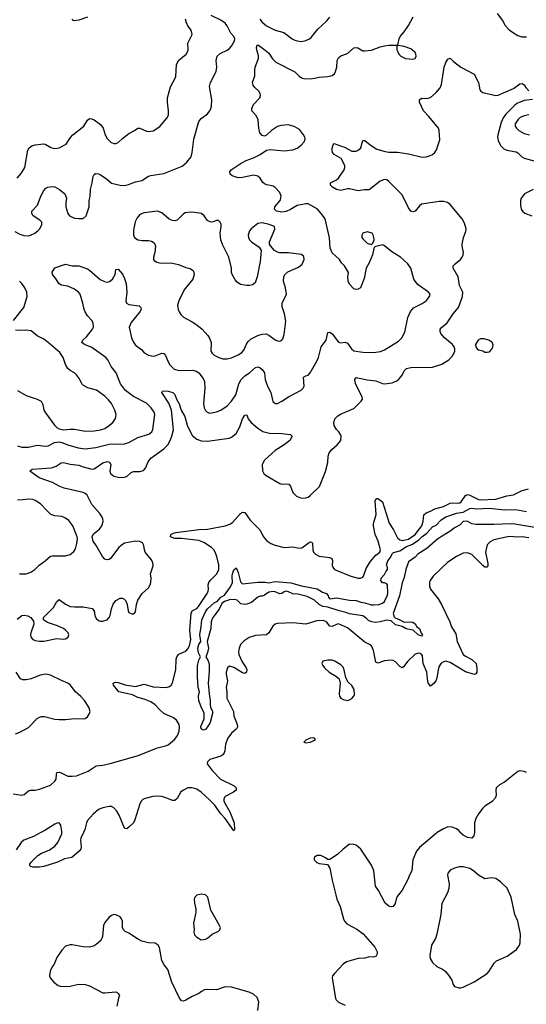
# Model space of a CAD drawing. Header units: inches. Extents: x 1834610 to 2027685, y 642842 to 774116.
# Tile 83 of 256: x 1903589 to 1908228, y 678428 to 687445. Entities that reach past the tile are written whole.
import ezdxf

# ---------------------------------------------------------------- set-up
doc = ezdxf.new("R2010")
doc.units = ezdxf.units.IN
doc.header["$MEASUREMENT"] = 0
doc.layers.add('B9607', color=7, linetype='Continuous')
doc.layers.add('B9608', color=7, linetype='Continuous')

msp = doc.modelspace()

# ---------------------------------------------------------------- linework, layer by layer
at = {"layer": 'B9607', "color": 5}
for points, elevation in [([(1903783.1, 680000), (1903715.2, 679964.8), (1903628.2, 679931.8), (1903602.6, 679910), (1903556.7, 679843.3)], 380), ([(1904172.6, 680000), (1904150.2, 679950), (1904146, 679930), (1904151.5, 679870), (1904148.5, 679850), (1904133, 679830), (1904067.8, 679772.2), (1904000.7, 679759.3), (1903936.3, 679730), (1903809.7, 679689.6), (1903770, 679683.6), (1903710, 679683.7), (1903689.4, 679689.4), (1903682.7, 679702.7), (1903681.2, 679710), (1903695.1, 679730), (1903756.9, 679790), (1903790, 679812.6), (1903859.6, 679840.4), (1903910, 679876.9), (1903938.4, 679910), (1903973.9, 679990), (1903975, 680000)], 380), ([(1907411.7, 680000), (1907404.4, 679995.6), (1907250, 679865.1), (1907223.1, 679830), (1907190.4, 679750), (1907180.7, 679650), (1907157.3, 679610), (1907143.8, 679570), (1907090, 679473.2), (1907045.7, 679414.3), (1907035.8, 679390), (1907028, 679350), (1907010, 679322.7), (1906990, 679319.5), (1906970, 679327), (1906935.1, 679355.1), (1906874.5, 679470), (1906848.5, 679508.5), (1906832.3, 679650), (1906810, 679702.7), (1906712.7, 679850), (1906670, 679885.2), (1906650, 679892.3), (1906610, 679894.5), (1906550, 679849.6), (1906499, 679801), (1906430, 679753.2), (1906410, 679754), (1906388.7, 679770), (1906346, 679790), (1906314, 679790), (1906290, 679775.3), (1906284.7, 679770), (1906286.8, 679750), (1906310, 679726.8), (1906330, 679718.8), (1906406.8, 679706.8), (1906430, 679676), (1906450, 679564.7), (1906483.2, 679430), (1906494.3, 679390), (1906523.4, 679323.4), (1906553.4, 679210), (1906562.8, 679190), (1906586.2, 679166.2), (1906676.7, 679116.7), (1906733.3, 679073.3), (1906842, 678950), (1906861.6, 678910), (1906863.8, 678890), (1906850, 678865.6), (1906830, 678860.5), (1906790, 678862), (1906750, 678849.7), (1906690, 678846.3), (1906581.8, 678818.2), (1906550, 678797), (1906470.7, 678710), (1906454.8, 678690), (1906450.7, 678670), (1906482, 678482), (1906487.3, 678470), (1906510, 678447.3), (1906548.5, 678428.5), (1906570, 678421.6)], 420), ([(1907752.5, 680000), (1907752.3, 679987.7), (1907746.8, 679970), (1907730.4, 679949.6), (1907690, 679954.5), (1907650, 679977.6), (1907630, 679994.5), (1907625.8, 680000)], 420), ([(1905769.6, 678370), (1905778.4, 678450), (1905764.5, 678490), (1905730, 678521.6), (1905690, 678540.5), (1905530, 678584.7), (1905470, 678588.2), (1905390, 678561.6), (1905310, 678563.6), (1905280.7, 678559.3), (1905254, 678546), (1905230, 678526.6), (1905170, 678500.7), (1905110, 678464.5), (1905090, 678458), (1905070, 678461.2), (1905050, 678489), (1904983.5, 678630), (1904945.7, 678745.7), (1904913.3, 678790), (1904891.5, 678830), (1904868.3, 678948.3), (1904857.6, 678970), (1904830, 678987.8), (1904770, 678989.7), (1904707.3, 679007.3), (1904667.5, 679027.5), (1904590, 679079.7), (1904554, 679094), (1904538.4, 679110), (1904529.7, 679130), (1904529.3, 679190), (1904521.2, 679210), (1904508.7, 679230), (1904470, 679246.6), (1904450, 679249.4), (1904430, 679242), (1904410, 679226), (1904370, 679177.2), (1904356.3, 679150), (1904348, 679050), (1904341.6, 679030), (1904330.4, 679010), (1904290, 678975.8), (1904270, 678964), (1904230, 678951.3), (1904170, 678953), (1904070, 678972.3), (1904050, 678972.3), (1904010, 678959.3), (1903975.1, 678924.9), (1903930, 678857.2), (1903904.4, 678795.6), (1903886.7, 678770), (1903868, 678730), (1903860.7, 678690), (1903867.3, 678670), (1903902.8, 678630), (1903940.9, 678600.9), (1903970.6, 678590.6), (1904050, 678593), (1904127.2, 678612.8), (1904190, 678610.4), (1904230, 678597.1), (1904350, 678534.4), (1904370, 678532.2), (1904470, 678541), (1904491.3, 678530), (1904504.7, 678510), (1904494.4, 678485.6), (1904478.4, 678410)], 420)]:
    msp.add_lwpolyline(points, dxfattribs=dict(at, elevation=elevation))
for points, elevation in [([(1907612.1, 679687.9), (1907570, 679675.6), (1907530, 679657), (1907510.4, 679630), (1907506.7, 679610), (1907521.1, 679530), (1907518.7, 679490), (1907507.2, 679450), (1907455.8, 679350), (1907444.4, 679250), (1907410.3, 679069.7), (1907397.1, 679030), (1907359.5, 678970), (1907343.9, 678876.1), (1907346.7, 678846.7), (1907370.5, 678810), (1907410, 678774.4), (1907466, 678746), (1907488.1, 678728.1), (1907515.5, 678695.5), (1907546.8, 678650), (1907558, 678610), (1907570, 678592), (1907610, 678578), (1907630, 678578), (1907650, 678584.7), (1907750, 678634), (1907870, 678710.7), (1907889.3, 678730), (1907934.8, 678805.2), (1907954.8, 678825.2), (1908054, 678870), (1908137.2, 678930), (1908165.2, 678970), (1908173.2, 678990), (1908176, 679070), (1908151.8, 679190), (1908124.5, 679250), (1908090, 679408), (1908051.9, 679491.9), (1907990.9, 679550.9), (1907950, 679579.7), (1907910, 679586.3), (1907850, 679578), (1907790, 679612), (1907745.6, 679650), (1907710, 679672.4), (1907650, 679686.3)], 440), ([(1905250, 679437.6), (1905210, 679427), (1905193, 679410), (1905188, 679390), (1905190, 679354), (1905203, 679303), (1905201.3, 679270), (1905182, 679170), (1905186, 679114), (1905183, 679090), (1905190, 679064), (1905210, 679042.8), (1905250, 679018), (1905290, 679026), (1905310, 679034.8), (1905353.2, 679070), (1905410, 679099.1), (1905422.7, 679110), (1905426.6, 679130), (1905419.5, 679150), (1905340.9, 679290), (1905313.2, 679410), (1905290, 679429.2)], 420)]:
    msp.add_lwpolyline(points, close=True, dxfattribs=dict(at, elevation=elevation))
at = {"layer": 'B9608', "color": 5}
for points, elevation in [([(1903544.8, 685504.8), (1903590, 685481.1), (1903627.5, 685467.5), (1903670, 685465.3), (1903689, 685470), (1903729.3, 685490), (1903755.1, 685510), (1903773.6, 685530), (1903791.5, 685570), (1903791.6, 685590), (1903775.1, 685610), (1903714, 685650), (1903700.7, 685670), (1903700.9, 685690), (1903752.3, 685747.7), (1903781.6, 685830), (1903810, 685879.1), (1903830, 685900.5), (1903848.2, 685911.8), (1903890, 685917.1), (1903910, 685914.9), (1903954, 685890), (1904002, 685850), (1904018, 685810), (1904010.4, 685770), (1904012.4, 685730), (1904028.7, 685670), (1904045.5, 685650), (1904090, 685628.5), (1904130, 685623.8), (1904170, 685625.5), (1904199.3, 685650), (1904226, 685730), (1904225.2, 685790), (1904235.5, 685824.5), (1904236.2, 685890), (1904253, 685950), (1904260.7, 686010), (1904270, 686026.8), (1904284.8, 686035.2), (1904310, 686032.4), (1904330, 686023.8), (1904382, 685990), (1904430, 685948.4), (1904510, 685928.2), (1904550, 685927.7), (1904584.5, 685935.5), (1904650, 685960.7), (1904707.2, 685972.8), (1904769.6, 686010.4), (1904790, 686018), (1904910, 686036.3), (1905077, 686103), (1905119.6, 686140.4), (1905158, 686190), (1905168, 686230), (1905183, 686350), (1905230, 686511), (1905250, 686538.8), (1905310, 686582), (1905331.5, 686610), (1905340.5, 686630), (1905346.7, 686653.3), (1905348, 686710), (1905326.3, 686833.7), (1905337.2, 686870), (1905389.6, 686970), (1905394.3, 687010), (1905389.8, 687070), (1905398.7, 687110), (1905423.7, 687136.3), (1905490, 687167), (1905510, 687181.6), (1905530, 687202), (1905557.7, 687250), (1905560.4, 687270), (1905550.8, 687290), (1905522.6, 687322.5), (1905490, 687388.2), (1905471.8, 687411.8), (1905430, 687438.9), (1905342, 687482)], 460), ([(1903567.1, 685992.9), (1903604.1, 686035.9), (1903636.9, 686090), (1903662.9, 686250), (1903675.6, 686270), (1903701.6, 686290), (1903730, 686298.6), (1903808.9, 686308.9), (1903830, 686303), (1903874.6, 686274.6), (1903910, 686265.5), (1903950, 686270.5), (1904014.2, 686305.8), (1904054.2, 686365.8), (1904077, 686390), (1904177, 686470), (1904210, 686524), (1904230, 686539.3), (1904250, 686537), (1904270, 686527.2), (1904330, 686483.8), (1904352.2, 686452.2), (1904371.3, 686390), (1904390, 686355.8), (1904422.4, 686322.4), (1904450, 686311.8), (1904470, 686312), (1904490, 686319.5), (1904530, 686357.1), (1904590, 686403), (1904642, 686430), (1904670, 686451), (1904690, 686450.8), (1904750, 686423), (1904770, 686420.5), (1904810, 686428.2), (1904873, 686467), (1904936.9, 686543.1), (1904950.8, 686569.2), (1904953.3, 686610), (1904942.3, 686690), (1904942, 686730), (1904970, 686831.3), (1905019.2, 686920.8), (1905025.5, 687034.5), (1905045.9, 687074.1), (1905113.3, 687130), (1905126.3, 687150), (1905131.1, 687170), (1905129.8, 687230), (1905169.7, 687310), (1905158, 687350), (1905128.9, 687388.9), (1905115.3, 687415.3), (1905108.7, 687450)], 480), ([(1903570, 683543.5), (1903610, 683529.1), (1903668.9, 683528.9), (1903750, 683548.1), (1903830, 683538), (1903850, 683541.5), (1903908.7, 683571.3), (1903950, 683578.1), (1903974.1, 683574.1), (1904030, 683551.6), (1904123.4, 683523.3), (1904190, 683515.9), (1904287.6, 683527.6), (1904410, 683557), (1904550, 683560.7), (1904590, 683573.8), (1904670, 683617.2), (1904771.6, 683648.4), (1904798, 683670), (1904806.9, 683693.1), (1904827.1, 683830), (1904822, 683850), (1904794.3, 683890), (1904750, 683932.8), (1904630, 683992.9), (1904557.6, 684050), (1904511.1, 684111.1), (1904472.4, 684210), (1904427.3, 684267.3), (1904396.3, 684330), (1904378.9, 684350), (1904250, 684441.5), (1904183.7, 684470), (1904159.5, 684490), (1904167, 684510), (1904199.9, 684540.1), (1904256.8, 684610), (1904265.8, 684630), (1904260.9, 684670), (1904250, 684691.2), (1904210, 684734), (1904188.7, 684770), (1904179.8, 684790), (1904168.4, 684850), (1904142.7, 684930), (1904126.9, 684950), (1904090, 684977.8), (1904030, 685005.6), (1903970, 685015.1), (1903948.2, 685028.2), (1903918, 685078), (1903889.3, 685110), (1903886.3, 685133.7), (1903910, 685170.8), (1904010, 685206), (1904070.7, 685190.7), (1904130, 685190.5), (1904150, 685185.5), (1904210, 685162.4), (1904230, 685150.3), (1904327, 685067), (1904366.8, 685046.8), (1904390, 685042.3), (1904412.8, 685047.2), (1904439.6, 685070), (1904462, 685110), (1904470, 685158), (1904490, 685161), (1904530, 685114), (1904550, 685074.8), (1904565.3, 685030), (1904570.4, 684949.6), (1904562, 684870), (1904567.3, 684850), (1904590, 684836.3), (1904684, 684824), (1904698.8, 684810), (1904700.5, 684790), (1904690.4, 684770), (1904608.6, 684671.4), (1904592.6, 684630), (1904614, 684530), (1904630, 684490.3), (1904650, 684465.2), (1904703.7, 684423.7), (1904730, 684394.9), (1904770, 684373), (1904810, 684364.7), (1904830, 684367.8), (1904890, 684391.7), (1904910, 684388.2), (1904924.9, 684370), (1904947.4, 684310), (1904962.8, 684282.8), (1905004.9, 684245), (1905050, 684232.8), (1905176, 684236), (1905206.4, 684226.4), (1905228.5, 684210), (1905270, 684158), (1905280.9, 684130), (1905284.4, 684070), (1905273.7, 683930), (1905277.1, 683890), (1905290, 683866.8), (1905306.8, 683850), (1905330, 683840.7), (1905390, 683853), (1905430, 683868.4), (1905490, 683908.5), (1905528.3, 683951.7), (1905567.1, 684010), (1905596.4, 684110), (1905617.7, 684150), (1905650, 684184.6), (1905693.6, 684210), (1905750, 684259.5), (1905770, 684266), (1905790, 684257.1), (1905810, 684240.5), (1905831.6, 684211.6), (1905838, 684150), (1905844.6, 684130), (1905859.5, 684090), (1905890.4, 684030), (1905908.5, 683948.5), (1905930, 683930.8), (1905950, 683930.7), (1905990, 683950.5), (1906050, 683990.6), (1906166.8, 684053.2), (1906184, 684070), (1906193.2, 684090), (1906189, 684170), (1906210, 684184.7), (1906230, 684190.8), (1906250, 684210.8), (1906310, 684319.1), (1906324.8, 684350), (1906351.1, 684450), (1906395.4, 684510), (1906410, 684578.8), (1906430, 684582.8), (1906450, 684566.8), (1906510, 684492.7), (1906530, 684486.7), (1906570, 684490.4), (1906590, 684482), (1906628.7, 684430), (1906650, 684413.4), (1906730, 684399.1), (1906830, 684396.1), (1906893.4, 684406.6), (1906930, 684422), (1907058.6, 684501.4), (1907088.7, 684531.3), (1907115.6, 684584.4), (1907143.6, 684716.4), (1907166.5, 684773.5), (1907195.2, 684804.8), (1907275.2, 684844.8), (1907309.8, 684870.2), (1907342.9, 684910), (1907347.3, 684930), (1907333.6, 684950), (1907238, 685018), (1907209.6, 685050), (1907198.7, 685070), (1907169.6, 685170), (1907143, 685210), (1907076.9, 685270), (1906998.1, 685318.2), (1906930, 685375.1), (1906910, 685383.7), (1906850.8, 685369.2), (1906838, 685362), (1906830.7, 685349.3), (1906818.7, 685290), (1906790, 685217.2), (1906762, 685170), (1906744.7, 685075.3), (1906710.7, 684990), (1906690, 684977.2), (1906670, 684973.2), (1906650, 684979), (1906610, 685024), (1906598.4, 685050), (1906593.6, 685090), (1906599.3, 685130), (1906562, 685190), (1906536.8, 685216.8), (1906516.3, 685250), (1906451.6, 685310), (1906440.4, 685330), (1906432.9, 685352.9), (1906426.2, 685446.2), (1906389.7, 685610), (1906380.5, 685630), (1906350.9, 685670), (1906311.7, 685711.7), (1906230, 685757.7), (1906210, 685759.1), (1906130, 685742.2), (1906070, 685706), (1906030, 685687.9), (1905990, 685680.6), (1905940.7, 685690), (1905923.5, 685710), (1905926.9, 685730), (1905973.3, 685790), (1905981.7, 685810), (1905983.5, 685830), (1905970, 685860.9), (1905930, 685909.3), (1905910, 685919.5), (1905851.7, 685931.7), (1905830, 685942.7), (1905815.1, 685955.1), (1905792.1, 685992.1), (1905770, 686013), (1905730, 686019.7), (1905630, 686000.5), (1905590, 685998), (1905534.8, 686014.8), (1905515.3, 686030), (1905514, 686050), (1905525.2, 686070), (1905616.9, 686130), (1905664.2, 686155.8), (1905730, 686179.7), (1905790, 686209), (1905850, 686250.5), (1905883.9, 686256.1), (1906010, 686243.6), (1906090, 686254.3), (1906130.9, 686269.1), (1906165.5, 686294.5), (1906194, 686326), (1906202.4, 686350), (1906198.9, 686370), (1906188.7, 686390), (1906150, 686438.2), (1906110, 686464.1), (1906050, 686481.9), (1905983, 686477), (1905950, 686467.4), (1905894.9, 686430), (1905850, 686386.6), (1905830, 686378), (1905810, 686383.7), (1905788.2, 686408.2), (1905778.7, 686450), (1905774, 686530), (1905751.3, 686570), (1905715.1, 686610), (1905715.1, 686630), (1905731.7, 686668.3), (1905789.2, 686730), (1905794.5, 686750), (1905791.6, 686770), (1905778.7, 686790), (1905743, 686823), (1905726.2, 686846.2), (1905721.6, 686870), (1905743.6, 686930), (1905742, 686982), (1905746.3, 687010), (1905774.7, 687090), (1905774.7, 687114.7), (1905759.6, 687170), (1905758, 687190), (1905764, 687210), (1905770, 687213.4), (1905776, 687210), (1905850, 687157), (1905870, 687138.3), (1905905.3, 687085.3), (1905934.4, 687054.4), (1906107.3, 686967.3), (1906147, 686927), (1906170, 686912.4), (1906190, 686906.7), (1906250, 686904.4), (1906290, 686908.5), (1906330, 686919.3), (1906410, 686924), (1906450, 686934), (1906471.3, 686948.7), (1906482, 686970), (1906493.3, 687010), (1906497, 687070), (1906510, 687094.8), (1906530, 687113), (1906590, 687136.4), (1906650, 687188), (1906670, 687190.5), (1906686.2, 687186.2), (1906730, 687160.7), (1906750, 687159.1), (1906810, 687166.7), (1906890, 687196.4), (1906930, 687205.5), (1906970.8, 687210.8), (1907048, 687212), (1907054.6, 687225.4), (1907062.7, 687270), (1907072.7, 687290), (1907110, 687334), (1907148.5, 687391.6), (1907192.6, 687470)], 440), ([(1904210, 687468.7), (1904130, 687438.9), (1904090, 687433.2), (1904078, 687438), (1904069.4, 687450)], 480), ([(1905787.7, 687450), (1905810, 687421.6), (1905850, 687389.4), (1905930, 687347.6), (1906007.5, 687327.5), (1906084.9, 687270), (1906110, 687257), (1906130.3, 687250.3), (1906170, 687246.3), (1906210, 687254.6), (1906243.7, 687270), (1906258.2, 687281.8), (1906320.8, 687359.2), (1906398.3, 687430), (1906430, 687466.4)], 460), ([(1907961.2, 687501.2), (1908010, 687436.3), (1908034.9, 687390), (1908071.5, 687351.6), (1908110, 687323.8), (1908150, 687300.5), (1908187.1, 687287.1), (1908230, 687286.7)], 440), ([(1903565.2, 681954.8), (1903610, 681988), (1903630, 681992), (1903664.4, 681984.4), (1903690.5, 681970.5), (1903715.5, 681935.5), (1903719.3, 681910), (1903690.3, 681830), (1903688, 681810), (1903692, 681790), (1903709.3, 681769.3), (1903730, 681760.8), (1903770, 681753.6), (1903810, 681752.6), (1903930, 681777), (1903990, 681770.4), (1904010, 681774.9), (1904034.5, 681790), (1904039.5, 681810), (1904033.3, 681830), (1904010, 681855.6), (1903989.2, 681870), (1903934.6, 681894.6), (1903844.9, 681924.9), (1903808.7, 681950), (1903808, 681970), (1903897.5, 682062.5), (1903930, 682117.3), (1903946.5, 682133.5), (1903950, 682135.5), (1904010, 682092.6), (1904050, 682071.4), (1904090, 682066.5), (1904170, 682066.7), (1904251.7, 682051.7), (1904272.7, 682030), (1904277.1, 681990), (1904290, 681962), (1904310, 681943.7), (1904330, 681936.5), (1904350, 681936), (1904390, 681948.8), (1904409.6, 681970), (1904418.3, 681990), (1904429.6, 682050), (1904446.5, 682093.5), (1904470, 682125.5), (1904510, 682147.7), (1904530, 682147.7), (1904542, 682142), (1904561.7, 682121.7), (1904573, 682090), (1904582, 682030), (1904590, 682016), (1904616, 682004), (1904630, 682002.8), (1904642, 682010), (1904650, 682022), (1904657.6, 682090), (1904669.6, 682130), (1904710.9, 682189.1), (1904770, 682240.5), (1904785.1, 682270), (1904789.7, 682290), (1904792.4, 682330), (1904788.2, 682370), (1904810, 682444.7), (1904809.6, 682470), (1904797.4, 682497.4), (1904738.2, 682570), (1904730.7, 682590), (1904725.3, 682630), (1904713.2, 682653.2), (1904690, 682665.3), (1904650, 682668.7), (1904550, 682650.8), (1904518, 682630), (1904496.9, 682610), (1904421.6, 682510), (1904410, 682502), (1904390, 682498.3), (1904370, 682505.1), (1904347.5, 682527.5), (1904290.6, 682630), (1904261.7, 682670), (1904251.4, 682710), (1904264.9, 682735.1), (1904319.7, 682780.3), (1904342.7, 682810), (1904353.3, 682850), (1904350, 682874), (1904345.1, 682890), (1904323.6, 682923.6), (1904250, 683003.6), (1904207.6, 683090), (1904190, 683105.8), (1904170, 683115.6), (1903995.4, 683155.4), (1903950, 683174), (1903890, 683207), (1903766.6, 683250), (1903682, 683310), (1903702, 683330), (1903879.6, 683340.4), (1903924.2, 683355.8), (1903970, 683387.2), (1903990, 683390.2), (1904050, 683374.2), (1904130, 683364.2), (1904170, 683349.2), (1904250, 683328.9), (1904270, 683333.1), (1904350, 683385.8), (1904390, 683399.6), (1904413, 683393), (1904423.1, 683370), (1904414.3, 683310), (1904419.5, 683290), (1904450, 683265.3), (1904490, 683255.3), (1904530, 683251.6), (1904550, 683254.9), (1904570, 683261.3), (1904610, 683298.4), (1904630, 683307.2), (1904690, 683306.3), (1904722.8, 683317.2), (1904741.7, 683338.3), (1904764.2, 683395.8), (1904789.7, 683430), (1904910, 683515.5), (1904946.6, 683550), (1904968.4, 683590), (1904982.5, 683630), (1904997.6, 683690), (1904978.7, 683870), (1904954.3, 683934.3), (1904889.5, 684030), (1904898, 684042), (1904910, 684044.9), (1904950, 684041.7), (1904991.2, 684031.2), (1905011.2, 684011.2), (1905026, 683970), (1905050, 683926.7), (1905068.1, 683870), (1905100.4, 683810), (1905121.4, 683730), (1905170, 683637.6), (1905210, 683604.1), (1905250, 683587), (1905310, 683584), (1905507.1, 683612.9), (1905530, 683620.3), (1905570, 683654.9), (1905604.7, 683715.3), (1905630, 683790.4), (1905650, 683821.6), (1905670, 683826.8), (1905682.4, 683790), (1905710, 683754.7), (1905770, 683704.2), (1905814.3, 683674.3), (1905876.9, 683656.9), (1905990, 683655.8), (1906070, 683647.3), (1906083, 683630), (1906064.4, 683590), (1906012.4, 683550), (1905930, 683499.1), (1905830.3, 683410), (1905810.2, 683370), (1905813, 683313), (1905823.6, 683290), (1905846.7, 683270), (1905970, 683198.4), (1905990, 683192.2), (1906030, 683195.3), (1906053, 683190), (1906070, 683173), (1906090, 683114.4), (1906122.7, 683082.7), (1906170, 683063.6), (1906210, 683065.2), (1906230, 683072.2), (1906250, 683086.2), (1906333.3, 683170), (1906390, 683306.8), (1906409.8, 683390), (1906413.7, 683446.3), (1906422.8, 683477.2), (1906446, 683510), (1906496, 683550), (1906529.4, 683590), (1906531.8, 683630), (1906525.8, 683645.8), (1906512.3, 683670), (1906491.2, 683691.2), (1906469.7, 683729.7), (1906465.4, 683750), (1906474.7, 683790), (1906502.2, 683817.8), (1906526.7, 683833.3), (1906650, 683884.9), (1906717, 683950), (1906727.6, 683970), (1906726.6, 683990), (1906662.7, 684110), (1906657.4, 684150), (1906670, 684168.2), (1906770, 684145.3), (1906850, 684138.7), (1906910, 684113.4), (1906930, 684110.3), (1907001.1, 684118.9), (1907042.6, 684137.4), (1907064.2, 684155.8), (1907090, 684190.5), (1907110.8, 684229.2), (1907130, 684250.3), (1907170, 684259), (1907370, 684262), (1907454.5, 684290), (1907517.6, 684330), (1907555.6, 684370), (1907573.6, 684410), (1907574, 684430), (1907567.6, 684450), (1907551.8, 684470), (1907478.9, 684530), (1907446.6, 684570), (1907438.9, 684590), (1907440.5, 684610), (1907450, 684623.8), (1907502.4, 684670), (1907558.9, 684750), (1907608.2, 684810), (1907644.2, 684910), (1907647, 684950), (1907617, 685010), (1907603, 685090), (1907558, 685170), (1907559.7, 685190), (1907576.9, 685210), (1907626.6, 685250), (1907641.7, 685270), (1907649.7, 685290), (1907652.7, 685312.7), (1907639.6, 685370), (1907639.6, 685390), (1907653, 685450), (1907674.6, 685505.4), (1907676.1, 685530), (1907661.1, 685581.1), (1907640.9, 685620.9), (1907530, 685751.8), (1907506, 685770), (1907470, 685780.9), (1907430, 685780.9), (1907270, 685755.6), (1907250, 685740.9), (1907210, 685692.3), (1907190, 685685.1), (1907170, 685692.3), (1907150, 685722.7), (1907090, 685840.7), (1906970, 685964.4), (1906950, 685979.2), (1906930, 685980.3), (1906890, 685965.1), (1906790, 685886), (1906745.6, 685885.6), (1906690, 685877.2), (1906610, 685896), (1906590, 685895.1), (1906530, 685879.5), (1906489.7, 685889.6), (1906452.1, 685912.1), (1906434, 685930), (1906435.3, 685950), (1906490, 685977.6), (1906510, 685994.9), (1906560.4, 686070), (1906567.3, 686090), (1906566.9, 686110), (1906532.8, 686172.8), (1906470, 686209.6), (1906455.1, 686230), (1906449.7, 686250), (1906451.6, 686268.4), (1906460.2, 686299.8), (1906469.2, 686310.8), (1906570, 686275), (1906630, 686241.8), (1906650, 686239.2), (1906670, 686240.7), (1906690, 686249), (1906712.8, 686270), (1906730, 686338.8), (1906750, 686338), (1906799.1, 686299.1), (1906860.5, 686260.5), (1906936.7, 686236.7), (1906970, 686231.7), (1907050, 686230.1), (1907150, 686216.6), (1907273.8, 686186.2), (1907310, 686187.9), (1907342.8, 686197.2), (1907368.8, 686211.2), (1907389.6, 686230), (1907405.6, 686254.4), (1907435.2, 686344.8), (1907430.6, 686429.4), (1907425.6, 686450), (1907336.9, 686556.9), (1907286.4, 686610), (1907249.6, 686690), (1907249.3, 686710), (1907270, 686724.9), (1907315.9, 686724.1), (1907350, 686730.7), (1907402, 686778), (1907438, 686822), (1907451.6, 686850), (1907476.2, 687010), (1907490, 687051.3), (1907510, 687084.7), (1907530, 687091.3), (1907561.1, 687061.1), (1907630, 687010.7), (1907750, 686944.7), (1907790.4, 686870.4), (1907803, 686803), (1907811, 686790), (1907830, 686777.3), (1907950, 686750.7), (1907970, 686754), (1908110, 686813.4), (1908170, 686857.1), (1908190, 686859.1), (1908208.2, 686848.2), (1908222.9, 686822.9), (1908250, 686792.7)], 420), ([(1908286.2, 686713.8), (1908210, 686705), (1908142.9, 686677.1), (1908120.1, 686659.9), (1908041.1, 686578.9), (1908015.4, 686544.6), (1907997.5, 686502.5), (1907968.4, 686390), (1907965.8, 686370), (1907970, 686338), (1907992.5, 686292.5), (1908023, 686263), (1908050, 686251), (1908134.5, 686234.5), (1908150, 686225.3), (1908188.2, 686188.2), (1908210, 686176), (1908310, 686148.5)], 420), ([(1908250, 686572.1), (1908210, 686565.6), (1908172.5, 686547.5), (1908150, 686526.6), (1908126.9, 686490), (1908127.7, 686470), (1908138.9, 686450), (1908159.5, 686430), (1908210, 686403.6), (1908257.3, 686390)], 440), ([(1908290, 685891.1), (1908210.4, 685850), (1908182, 685810), (1908176.5, 685790), (1908174.6, 685750), (1908182.6, 685710), (1908194, 685690), (1908213.8, 685673.8), (1908278.8, 685650)], 420), ([(1903533.3, 684690), (1903627.6, 684810), (1903658.2, 684910), (1903653.5, 684950), (1903636.4, 684990), (1903610, 685028), (1903587.1, 685050)], 460), ([(1903569.1, 684049.1), (1903650, 684004.4), (1903750, 683970.6), (1903786, 683950), (1903800.5, 683920.5), (1903810.5, 683870), (1903824.2, 683844.2), (1903908.2, 683730), (1903929.6, 683709.6), (1903950, 683698.9), (1903990, 683690.2), (1904050, 683696.3), (1904090, 683695), (1904190, 683675.6), (1904270, 683679.7), (1904329.8, 683690.2), (1904370, 683702.3), (1904398.6, 683721.4), (1904442.8, 683757.2), (1904467.8, 683792.2), (1904471.3, 683830), (1904459.7, 683870), (1904428.9, 683928.9), (1904402.7, 683962.7), (1904370, 683996.4), (1904293.1, 684053.1), (1904213.5, 684073.5), (1904174.2, 684094.2), (1904159.6, 684110), (1904136.1, 684156.1), (1904110, 684192.7), (1904091.2, 684211.2), (1904050, 684233.3), (1904029.8, 684249.8), (1904010, 684286), (1903987.7, 684350), (1903956.1, 684396.1), (1903849.3, 684490), (1903810, 684518), (1903749.6, 684549.6), (1903694, 684594), (1903650, 684602.9), (1903590, 684598.4), (1903550, 684602)], 460), ([(1903530, 680356.5), (1903610, 680344), (1903630, 680350.3), (1903670, 680382.8), (1903689.3, 680390), (1903730, 680389.4), (1903770, 680396.8), (1903870, 680435.4), (1903912.5, 680470), (1903922, 680490), (1903924.9, 680535.1), (1903930, 680550.2), (1903950, 680553.8), (1903970, 680548.8), (1904030, 680518.2), (1904070, 680516.6), (1904110, 680521.5), (1904215.6, 680564.4), (1904290, 680611.1), (1904350, 680618.6), (1904430, 680637.6), (1904673.3, 680706.7), (1904850, 680777.1), (1904925.3, 680794.7), (1904950, 680805.4), (1905010, 680856.3), (1905032.8, 680890), (1905049.3, 680930), (1905052.7, 680970), (1905048.8, 680990), (1905025.9, 681030), (1904997, 681050), (1904910, 681091.6), (1904868.4, 681128.4), (1904830.9, 681170.9), (1904790, 681198.1), (1904730, 681222.4), (1904670, 681237.6), (1904622.2, 681262.2), (1904497.6, 681290), (1904449.7, 681350), (1904446, 681370), (1904462.4, 681377.6), (1904490, 681376), (1904554.8, 681354.8), (1904650, 681339.7), (1904730, 681360.3), (1904810, 681335.8), (1904929.8, 681330.2), (1904961.4, 681338.6), (1904976.3, 681350), (1904988.9, 681371.1), (1905019.8, 681490), (1905022.6, 681590), (1905028.5, 681611.5), (1905047, 681633), (1905110, 681661.7), (1905130, 681682), (1905143.2, 681710), (1905157.1, 681770), (1905145.9, 681850), (1905157.9, 682010), (1905169.8, 682030), (1905210, 682052.3), (1905227.7, 682070), (1905304.7, 682190), (1905315.4, 682210), (1905319.3, 682230), (1905314.5, 682270), (1905320.7, 682290), (1905333.5, 682310), (1905395.9, 682370), (1905412.7, 682410), (1905413, 682453), (1905394.8, 682530), (1905379.1, 682570), (1905366, 682590), (1905345.7, 682610), (1905276.6, 682656.6), (1905230, 682673.9), (1905070, 682692.5), (1905010, 682695.1), (1904969.6, 682710), (1904974, 682730), (1904996.2, 682743.8), (1905018, 682750), (1905230, 682776), (1905310, 682780.1), (1905470.8, 682809.2), (1905514.4, 682825.6), (1905538.3, 682841.7), (1905610, 682921.1), (1905630, 682934.4), (1905650, 682930.4), (1905700.3, 682860.3), (1905790, 682770.4), (1905817.1, 682717.1), (1905833.9, 682693.9), (1905853.1, 682673.1), (1905889, 682649), (1905930, 682632.9), (1906010, 682611.1), (1906090, 682616.5), (1906150, 682605), (1906171.8, 682608.2), (1906230, 682651.2), (1906250, 682662.6), (1906261.4, 682661.4), (1906271.2, 682651.2), (1906272.5, 682590), (1906281, 682570), (1906299.2, 682550), (1906330, 682532.4), (1906430, 682518.6), (1906446.4, 682510), (1906452.3, 682492.3), (1906450, 682447.7), (1906455.2, 682430), (1906472.6, 682410), (1906620.3, 682350), (1906690, 682329.6), (1906710, 682330.1), (1906730, 682339.7), (1906737.9, 682350), (1906761.3, 682418.7), (1906798.5, 682481.5), (1906850, 682539.8), (1906886, 682570), (1906893.9, 682590), (1906871, 682670), (1906845.8, 682730), (1906828.6, 682810), (1906828.8, 682830), (1906852, 682912), (1906845.6, 683034.4), (1906850, 683053.4), (1906861, 683059), (1906870, 683061.1), (1906910.2, 683030), (1906972.8, 682832.8), (1907013.1, 682773.1), (1907050, 682700.3), (1907070, 682681.5), (1907090, 682675), (1907150, 682688.9), (1907211.9, 682730), (1907271.1, 682810), (1907285.3, 682850), (1907291, 682909), (1907310, 682927.6), (1907350, 682943.2), (1907390, 682966.1), (1907470, 682987.6), (1907530, 683017.6), (1907550, 683020.9), (1907610, 683017.7), (1907618.9, 683021.1), (1907633, 683030), (1907670, 683086.8), (1907690, 683095.3), (1907710.1, 683090.1), (1907790, 683050.2), (1907807.2, 683047.2), (1907950, 683053.7), (1908050, 683083.6), (1908110, 683092.8), (1908190, 683134.3), (1908247.5, 683147.5)], 380), ([(1903588.7, 682368.7), (1903650, 682370.4), (1903690, 682385.3), (1903728.8, 682411.2), (1903766.9, 682450), (1903823, 682490), (1903870, 682531.3), (1903890, 682536.2), (1904010, 682535.6), (1904052, 682548), (1904085.7, 682574.3), (1904099.6, 682600.4), (1904113.6, 682646.4), (1904118.9, 682690), (1904116.5, 682710), (1904074.7, 682810), (1904038, 682858), (1904010, 682878.7), (1903974.3, 682894.3), (1903910, 682901), (1903874.9, 682914.9), (1903842.6, 682942.6), (1903780.7, 683010), (1903730, 683042.6), (1903708.7, 683050), (1903670, 683054.5), (1903590, 683043.9), (1903567.9, 683047.9)], 440), ([(1908415.9, 682775.9), (1908123.5, 682823.5), (1908090, 682826.6), (1907930, 682821.5), (1907770, 682822.7), (1907729.4, 682829.4), (1907688.1, 682851.9), (1907650, 682849), (1907621.7, 682818.3), (1907570, 682791.1), (1907537.6, 682762.4), (1907419.5, 682690), (1907317.6, 682602.4), (1907234.8, 682550), (1907210, 682524), (1907150, 682481.2), (1907125.7, 682410), (1907110, 682335.3), (1907092.7, 682287.3), (1907068.6, 682170), (1907008.2, 682008.2), (1907017.4, 681977.4), (1907027, 681967), (1907070.7, 681950), (1907110, 681926), (1907170.5, 681930.5), (1907190, 681926), (1907210, 681911), (1907226, 681886), (1907251, 681870), (1907266, 681826), (1907278, 681810), (1907270, 681798), (1907239, 681810), (1907193.2, 681853.2), (1907127.7, 681867.7), (1907090, 681889.2), (1907030, 681904.5), (1906990, 681939.3), (1906950, 681945.1), (1906890, 681929.6), (1906850, 681925.6), (1906810, 681931.8), (1906783.7, 681943.7), (1906763.3, 681963.3), (1906730, 681984.7), (1906610, 682004.7), (1906576.8, 682016.8), (1906513.2, 682030), (1906410, 682064), (1906366, 682070), (1906330, 682088.7), (1906288.9, 682128.9), (1906222.9, 682162.9), (1906135.9, 682184.1), (1906090, 682185.6), (1906050, 682206.6), (1906030, 682211.3), (1906010, 682205.7), (1905990, 682189.7), (1905970, 682187.4), (1905930, 682206.4), (1905910.3, 682209.7), (1905870, 682203), (1905830, 682173.6), (1905810, 682167.1), (1905790, 682166.9), (1905770, 682157.4), (1905713.3, 682106.7), (1905670, 682090.9), (1905648.1, 682088.1), (1905614, 682094), (1905581.2, 682130), (1905555.2, 682135.2), (1905509, 682131), (1905464.7, 682115.3), (1905441.1, 682098.9), (1905414.8, 682045.2), (1905358, 681970), (1905348.6, 681950), (1905343.2, 681930), (1905339.8, 681870), (1905304.9, 681750), (1905317.8, 681690), (1905310, 681649.2), (1905293, 681610), (1905314.8, 681574.8), (1905322.8, 681542.8), (1905324.9, 681475.1), (1905314.7, 681370), (1905323.1, 681270), (1905333.5, 681210), (1905332.7, 681170), (1905335.9, 681150), (1905354.5, 681110), (1905355, 681090), (1905334.2, 681010), (1905310, 680969.6), (1905290, 680943.6), (1905270, 680937.6), (1905250, 680949.4), (1905248.1, 680971.9), (1905277.6, 681042.4), (1905279.7, 681090), (1905273, 681110), (1905255.8, 681135.8), (1905228.2, 681208.2), (1905228, 681250), (1905235.1, 681290), (1905223.1, 681330), (1905216.5, 681430), (1905218.4, 681530), (1905230, 681581), (1905243.7, 681610), (1905226.3, 681646.3), (1905221, 681690), (1905230, 681723.7), (1905248, 681750), (1905237.5, 681810), (1905252.5, 681887.5), (1905257.8, 681950), (1905290, 682023.5), (1905310, 682048.8), (1905370, 682103.6), (1905400.7, 682119.3), (1905430, 682154.9), (1905464, 682176), (1905519.8, 682250), (1905538.2, 682290), (1905534.3, 682350), (1905538, 682370), (1905550, 682406), (1905570, 682426), (1905590, 682382.8), (1905610, 682296.3), (1905630, 682278.6), (1905770, 682295.3), (1905834, 682294), (1905870, 682286.7), (1905930, 682299.5), (1906071.9, 682288.1), (1906170, 682261.1), (1906313.9, 682233.9), (1906363.1, 682203.1), (1906397.3, 682190), (1906414.8, 682170), (1906416.9, 682156.9), (1906430, 682142), (1906490, 682150.4), (1906610, 682130.4), (1906670, 682125.5), (1906712, 682110), (1906750, 682106), (1906807.1, 682087.1), (1906830, 682084.9), (1906879, 682090), (1906910, 682102.4), (1906930, 682117.3), (1906955.6, 682170), (1906960.9, 682190), (1906957, 682270), (1906950, 682279.3), (1906930, 682289), (1906910, 682288), (1906897.2, 682310), (1906898, 682322), (1906899, 682330), (1906930, 682364.7), (1906944, 682396), (1906958, 682410), (1906958, 682430), (1906948.9, 682448.9), (1906954, 682470), (1906960.9, 682490), (1906982.5, 682517.5), (1907003, 682557), (1907013.6, 682566.4), (1907070, 682582.2), (1907130, 682619.4), (1907179.9, 682640.1), (1907240.8, 682679.2), (1907271.9, 682710), (1907316.3, 682743.7), (1907370, 682799.4), (1907402.9, 682817.1), (1907450, 682864), (1907490, 682891.8), (1907590, 682926.7), (1907650, 682933.8), (1907710, 682967.4), (1907730, 682970.5), (1907770, 682965.1), (1907890, 682970.1), (1908030, 682957.4), (1908130, 682959.5), (1908230, 682941.6)], 360), ([(1908250, 682699.5), (1908190, 682708.5), (1908150, 682705.1), (1908070, 682713.4), (1907930, 682682.9), (1907896.2, 682663.8), (1907870, 682635.1), (1907855.6, 682570), (1907875.6, 682464.4), (1907875.6, 682444.4), (1907868, 682432), (1907850, 682431.5), (1907830, 682447.2), (1907730, 682546.6), (1907690, 682562.4), (1907650, 682559.3), (1907588.5, 682530), (1907510, 682476.1), (1907375.6, 682350), (1907347.7, 682310), (1907340.8, 682290), (1907341.7, 682258.3), (1907351.4, 682230), (1907421.9, 682141.9), (1907452.9, 682090), (1907527.6, 681930), (1907544.5, 681884.5), (1907581.8, 681821.8), (1907595.9, 681750), (1907650, 681631.4), (1907670, 681616.1), (1907730, 681584.3), (1907767.8, 681550), (1907774.4, 681505.6), (1907774, 681470), (1907766, 681454), (1907753, 681447), (1907670, 681472.3), (1907530, 681558.3), (1907491.1, 681568.9), (1907470, 681565.3), (1907447.4, 681552.6), (1907430, 681526), (1907420.4, 681490), (1907410, 681416), (1907398.5, 681390), (1907384.9, 681370), (1907350, 681342.4), (1907330, 681371.6), (1907325.6, 681385.6), (1907318.3, 681470), (1907282.9, 681550), (1907278.2, 681618.2), (1907270, 681635.6), (1907250, 681642.6), (1907230, 681641.1), (1907207.6, 681632.4), (1907142, 681570), (1907102.6, 681517.4), (1907090, 681509.6), (1907070, 681520.4), (1907030, 681564.8), (1907010, 681575), (1906990, 681578), (1906930, 681574), (1906870, 681551.2), (1906850, 681560.7), (1906828.6, 681668.6), (1906810, 681709.6), (1906798.8, 681718.8), (1906750, 681742.9), (1906590, 681875), (1906510, 681911.2), (1906490, 681907.6), (1906450, 681889.1), (1906430, 681889.8), (1906399.6, 681930), (1906370, 681943.5), (1906310, 681940.6), (1906210, 681910.3), (1906090, 681921.9), (1905950, 681915.8), (1905930, 681909.1), (1905907.9, 681892.1), (1905870, 681830.8), (1905850, 681811.9), (1905750, 681805.4), (1905690, 681788.4), (1905644.2, 681755.8), (1905610, 681722.4), (1905597.7, 681690), (1905592.7, 681652.7), (1905597.1, 681630), (1905625.7, 681565.7), (1905662.6, 681510), (1905668.4, 681490), (1905667.3, 681470), (1905650, 681457), (1905630, 681463), (1905551.1, 681511.1), (1905510, 681525.1), (1905492.1, 681507.9), (1905481.1, 681470), (1905479.3, 681450), (1905493.2, 681390), (1905481, 681330), (1905486.2, 681290), (1905485.8, 681230), (1905546, 681110), (1905551.4, 681070), (1905580.2, 680990), (1905583.2, 680970), (1905573.8, 680950), (1905529, 680910), (1905495.2, 680864.8), (1905473.2, 680810), (1905466.3, 680750), (1905461, 680730), (1905450, 680712.4), (1905430, 680700.3), (1905330.7, 680670), (1905308.7, 680650), (1905306.7, 680630), (1905350.4, 680570), (1905429, 680490), (1905554, 680430), (1905570.7, 680410), (1905570.8, 680390), (1905548, 680370), (1905470, 680331.9), (1905459.8, 680310), (1905459.8, 680290), (1905466.5, 680270), (1905512.3, 680190), (1905552.4, 680090), (1905554.9, 680030), (1905550, 680015.3), (1905470.6, 680130.6), (1905430, 680170.8), (1905373.3, 680253.3), (1905330, 680298), (1905250, 680369.9), (1905210, 680398.7), (1905170, 680411.4), (1905130, 680409.1), (1905087.7, 680390), (1905065.8, 680374.2), (1905030, 680311.6), (1905010, 680295.1), (1904990, 680294.3), (1904937, 680317), (1904890.5, 680330.5), (1904850, 680334.7), (1904807.3, 680330), (1904730.2, 680309.8), (1904717.3, 680302.7), (1904703.6, 680290), (1904690, 680265.1), (1904642.7, 680117.3), (1904630.2, 680090), (1904590, 680049.5), (1904570, 680036), (1904550, 680041.2), (1904501.5, 680161.5), (1904478, 680198), (1904450, 680228.4), (1904430, 680238.2), (1904410, 680238), (1904350, 680227), (1904310, 680210.7), (1904262.2, 680170), (1904210.2, 680110), (1904200.6, 680090), (1904186, 680030), (1904172.6, 680000)], 380), ([(1903550, 680904.2), (1903590, 680920.3), (1903670, 680962.8), (1903750, 681044.7), (1903770, 681057.6), (1903790, 681063.8), (1903816.5, 681063.5), (1903910, 681038.3), (1903950, 681034.8), (1904010, 681035.3), (1904090, 681044.1), (1904170, 681041.1), (1904190, 681044.9), (1904210, 681059.1), (1904229.6, 681090), (1904233.3, 681110), (1904222.6, 681150), (1904183.5, 681210), (1904150, 681247.2), (1904101.7, 681290), (1904050, 681353.5), (1904029.6, 681370), (1903972.3, 681392.3), (1903870, 681441.5), (1903830, 681450.7), (1903777.8, 681442.2), (1903694, 681410), (1903650, 681400.3), (1903619.3, 681399.3), (1903598, 681410), (1903555.6, 681470)], 420), ([(1908230, 680552.3), (1908210, 680560.9), (1908170, 680566), (1908150, 680559.3), (1908030, 680462), (1907982.4, 680437.6), (1907951, 680410), (1907947.7, 680390), (1907952.8, 680347.2), (1907950.6, 680330), (1907942.8, 680317.2), (1907915.1, 680284.9), (1907850, 680241.6), (1907830, 680222.9), (1907790, 680172), (1907766, 680130), (1907753.7, 680090), (1907752.5, 680000)], 420), ([(1903975, 680000), (1903976.1, 680010), (1903967.5, 680067.5), (1903950, 680089.6), (1903930, 680088.2), (1903910, 680078.7), (1903820.6, 680019.4), (1903783.1, 680000)], 380), ([(1907625.8, 680000), (1907610, 680020.9), (1907590, 680034), (1907550, 680049.5), (1907510, 680052.3), (1907470, 680034.5), (1907411.7, 680000)], 420)]:
    msp.add_lwpolyline(points, dxfattribs=dict(at, elevation=elevation))
for points, elevation in [([(1907052.7, 687207.3), (1907042, 687198), (1907042.8, 687170), (1907050.5, 687150), (1907060.5, 687130), (1907080.5, 687110), (1907121, 687090), (1907190, 687083.6), (1907209.7, 687090.3), (1907219.7, 687110), (1907217.7, 687130), (1907210, 687144.5), (1907190, 687162.4), (1907170, 687176.3), (1907110, 687200.7)], 440), ([(1904850, 685692), (1904730, 685675.6), (1904690, 685659.3), (1904664, 685630), (1904647.1, 685592.9), (1904630, 685518), (1904630.4, 685470), (1904641.3, 685450), (1904670, 685428.9), (1904710, 685423.1), (1904770, 685423.7), (1904796.9, 685416.9), (1904820.7, 685400.7), (1904828.2, 685390), (1904832.4, 685370), (1904826.1, 685313.9), (1904814.9, 685270), (1904814, 685250), (1904820.4, 685240.4), (1904843.8, 685223.8), (1904870, 685218), (1904990, 685214.6), (1905043.6, 685203.6), (1905110, 685174.9), (1905150, 685165.5), (1905172.4, 685152.4), (1905181.1, 685141.1), (1905186, 685110), (1905174, 685070), (1905095.5, 684970), (1905046.7, 684870), (1905034.9, 684830), (1905039.1, 684790), (1905048.3, 684768.3), (1905064.4, 684744.4), (1905090, 684720.7), (1905170, 684679.1), (1905210.8, 684650), (1905258.8, 684610), (1905312.3, 684552.3), (1905328.3, 684528.3), (1905341.6, 684490), (1905339.5, 684410), (1905350.4, 684390), (1905370, 684372.4), (1905411.5, 684351.6), (1905450, 684340.3), (1905490, 684338.9), (1905530, 684348.9), (1905590, 684375.6), (1905623.8, 684396.2), (1905641, 684419), (1905665.8, 684474.2), (1905682.2, 684497.8), (1905710, 684521.3), (1905770, 684552.2), (1905810, 684565.3), (1905846.9, 684566.9), (1905870, 684557.1), (1905930, 684512.7), (1905950, 684504.4), (1905970, 684501.6), (1905990, 684510.6), (1905998.5, 684521.5), (1906010, 684562), (1906025.4, 684685.4), (1906014.5, 684750), (1905994.2, 684814.2), (1905992.3, 684850), (1906032.3, 684930), (1906023.6, 684990), (1906005.6, 685050), (1906007.6, 685090), (1906018, 685110), (1906044.9, 685135.1), (1906141.7, 685178.3), (1906174.8, 685205.3), (1906193.3, 685250), (1906190, 685277.2), (1906170, 685294.3), (1906050, 685309.7), (1905970, 685309.7), (1905950, 685314.7), (1905922.7, 685330), (1905888, 685370), (1905878, 685390), (1905875.3, 685410), (1905926, 685526), (1905922, 685550), (1905874, 685570), (1905810, 685582.9), (1905770, 685578.4), (1905708.7, 685530), (1905692.2, 685510), (1905680.3, 685470), (1905683.1, 685450), (1905693, 685430), (1905710.7, 685410), (1905782.8, 685362.8), (1905801, 685330), (1905790.8, 685230), (1905764, 685090), (1905744.5, 685035.5), (1905722.5, 685017.5), (1905694, 685010), (1905670, 685009.6), (1905610, 685019.3), (1905581.2, 685041.2), (1905562.5, 685062.5), (1905534, 685110), (1905529.2, 685130), (1905529, 685170), (1905503.7, 685270), (1905444.9, 685384.9), (1905429.7, 685429.7), (1905423.6, 685490), (1905435.1, 685550), (1905433.3, 685570), (1905425.2, 685590), (1905410, 685605.2), (1905390, 685605.2), (1905370, 685595.1), (1905350, 685592), (1905330, 685594.5), (1905310, 685606.6), (1905277, 685650), (1905252.7, 685670), (1905190, 685680.5), (1905150, 685682), (1905104.8, 685675.2), (1905090, 685666), (1905032.1, 685607.9), (1905010, 685602.7), (1904990, 685604.5), (1904958.3, 685618.3), (1904890, 685677.2)], 460), ([(1906770, 685501.2), (1906732, 685490), (1906721, 685470), (1906722.8, 685450), (1906730, 685438), (1906770, 685398), (1906810, 685384.7), (1906823.1, 685396.9), (1906835.3, 685430), (1906830, 685466), (1906815.3, 685490)], 440), ([(1907840.9, 684520.9), (1907810, 684520.7), (1907788, 684510), (1907764, 684470), (1907767.5, 684447.5), (1907778, 684430), (1907790, 684421), (1907830, 684411), (1907850, 684401), (1907870, 684398.8), (1907890, 684404), (1907913.8, 684426.2), (1907922.7, 684450), (1907923.7, 684470), (1907913.1, 684493.1), (1907890, 684506)], 420), ([(1906450, 681580.5), (1906410, 681579.7), (1906366, 681570), (1906357.3, 681550), (1906364.9, 681530), (1906380.5, 681510), (1906421.6, 681470), (1906490.3, 681430.3), (1906513.4, 681410), (1906523, 681370), (1906513.4, 681270), (1906518.8, 681250), (1906530.6, 681230.6), (1906550, 681220.7), (1906590, 681210.8), (1906610, 681214.8), (1906630, 681227.3), (1906649.3, 681250), (1906654.2, 681265.8), (1906651.3, 681310), (1906630, 681346), (1906598, 681378), (1906576.6, 681416.6), (1906561.7, 681490), (1906550, 681516.2), (1906530, 681536.9), (1906476, 681570)], 420), ([(1906268, 680868), (1906250, 680864), (1906210, 680848), (1906192, 680830), (1906210, 680821), (1906250, 680827.7), (1906298, 680850), (1906290, 680866)], 420)]:
    msp.add_lwpolyline(points, close=True, dxfattribs=dict(at, elevation=elevation))

doc.saveas('drawing.dxf')
